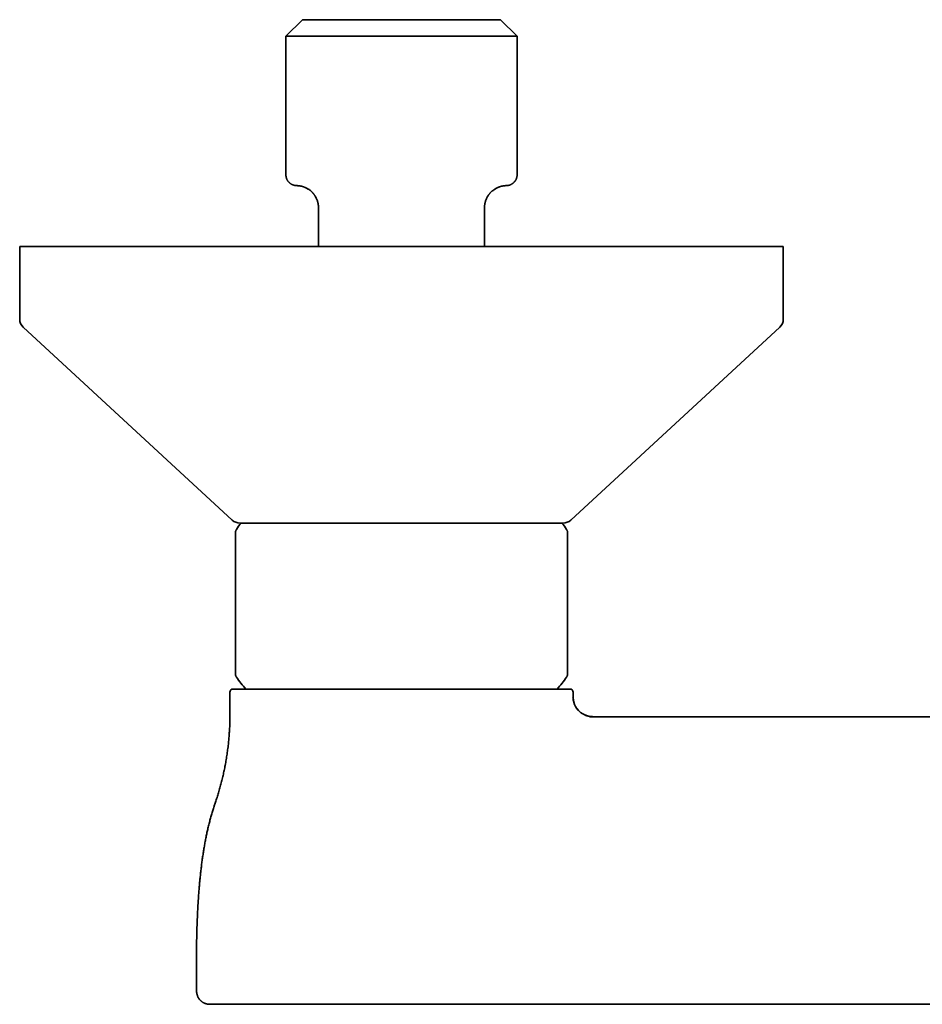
# Model space of a CAD drawing. Header units: millimetres. Extents: x 8 to 718, y 12 to 443.
# Tile 5 of 22: x 263 to 345, y 176 to 265. Entities that reach past the tile are written whole.
import ezdxf

# ---------------------------------------------------------------- set-up
doc = ezdxf.new("R2010")
doc.units = ezdxf.units.MM

msp = doc.modelspace()

# ---------------------------------------------------------------- linework, layer by layer
at = {"color": 7, "linetype": 'Continuous', "lineweight": 35}
for p, q in [((288.55, 264.999), (287.05, 263.499)), ((306.45, 264.999), (288.55, 264.999)), ((307.95, 263.499), (306.45, 264.999)), ((287.05, 263.499), (287.05, 250.999)), ((307.95, 263.499), (287.05, 263.499)), ((307.95, 250.999), (307.95, 263.499)), ((288.332, 249.971), (288.346, 249.969)), ((288.368, 249.965), (288.399, 249.959)), ((288.422, 249.954), (288.424, 249.954)), ((288.43, 249.953), (288.424, 249.954)), ((288.43, 249.952), (288.439, 249.95)), ((288.742, 249.857), (288.734, 249.86)), ((288.742, 249.857), (288.768, 249.846)), ((306.23, 249.845), (306.258, 249.857)), ((306.263, 249.859), (306.258, 249.857)), ((290, 248.008), (290, 244.499)), ((290, 248.001), (290, 247.999)), ((305, 244.499), (305, 248.008)), ((263, 244.499), (263, 237.937)), ((332, 244.499), (263, 244.499)), ((332, 237.937), (332, 244.499)), ((263.322, 237.202), (282.213, 219.764)), ((312.787, 219.764), (331.678, 237.202)), ((282.5, 215.249), (282.5, 209.249)), ((312.5, 215.249), (312.5, 209.249)), ((282, 204.199), (282, 202.223)), ((313, 203.799), (313, 204.199)), ((282, 202.223), (282, 202.229)), ((314.474, 201.999), (314.474, 201.999)), ((314.474, 201.999), (314.476, 201.999)), ((314.476, 201.999), (372.5, 201.999)), ((314.743, 202), (314.8, 201.999)), ((278.982, 177.184), (278.983, 177.152)), ((280.162, 175.999), (280.174, 175.999)), ((280.173, 175.999), (280.175, 175.999)), ((280.174, 175.999), (280.174, 175.999)), ((280.175, 175.999), (280.183, 175.999)), ((293.852, 175.999), (362.626, 175.999))]:
    msp.add_line(p, q, dxfattribs=at)
at = {"color": 7, "linetype": 'Continuous', "lineweight": 35, "flags": 128}
msp.add_lwpolyline([(305, 247.999), (305.001, 248.074), (305.006, 248.148)], dxfattribs=at)
at = {"color": 7, "linetype": 'Continuous', "lineweight": 35}
for centre, radius, start, end in [((264, 237.937), 1, 180, 227.29061), ((331, 237.937), 1, 312.70939, 0), ((282.891, 220.499), 1, 227.29061, 270), ((288.271, 215.249), 6.771, 141.11993, 147.19905), ((306.729, 215.249), 6.771, 32.80099, 38.88007), ((312.109, 220.499), 1, 270, 312.70939), ((288.271, 209.249), 6.771, 212.8011, 224.55528), ((306.729, 209.249), 6.771, 315.4386, 327.19894), ((282.3, 204.199), 0.3, 90, 180), ((312.7, 204.199), 0.3, 0, 90), ((314.8, 203.799), 1.8, 180, 268.04538)]:
    msp.add_arc(centre, radius, start, end, dxfattribs=at)
for points, knots in [([(287.05, 250.999), (287.051, 250.972), (287.052, 250.916), (287.063, 250.831), (287.081, 250.748), (287.105, 250.67), (287.132, 250.599), (287.165, 250.531), (287.201, 250.469), (287.24, 250.412), (287.278, 250.363), (287.316, 250.319), (287.36, 250.274), (287.411, 250.229), (287.469, 250.184), (287.532, 250.142), (287.591, 250.109), (287.644, 250.084), (287.687, 250.067), (287.724, 250.053), (287.755, 250.043), (287.785, 250.034), (287.816, 250.026), (287.848, 250.019), (287.873, 250.014), (287.893, 250.011), (287.912, 250.008), (287.934, 250.005), (287.959, 250.003), (287.994, 250), (288.02, 249.999), (288.034, 249.999)], [0, 0, 0, 0, 0.05122, 0.107716, 0.161924, 0.213411, 0.2618, 0.306782, 0.355911, 0.39946, 0.437273, 0.473252, 0.509788, 0.556143, 0.603144, 0.65065, 0.698218, 0.732475, 0.761959, 0.786767, 0.806999, 0.823121, 0.846736, 0.867353, 0.885123, 0.896697, 0.906878, 0.923593, 0.944572, 0.970017, 1, 1, 1, 1]), ([(306.98, 249.999), (306.992, 250), (307.015, 250.001), (307.051, 250.004), (307.088, 250.008), (307.13, 250.015), (307.177, 250.024), (307.228, 250.038), (307.286, 250.056), (307.35, 250.081), (307.417, 250.114), (307.479, 250.149), (307.53, 250.183), (307.572, 250.216), (307.611, 250.248), (307.653, 250.286), (307.697, 250.333), (307.743, 250.388), (307.785, 250.447), (307.821, 250.506), (307.852, 250.566), (307.881, 250.63), (307.905, 250.7), (307.925, 250.773), (307.94, 250.85), (307.949, 250.926), (307.949, 250.976), (307.95, 250.999)], [0, 0, 0, 0, 0.027411, 0.053892, 0.079686, 0.105059, 0.138715, 0.172802, 0.206743, 0.256341, 0.304149, 0.349952, 0.393563, 0.421688, 0.453388, 0.489952, 0.53134, 0.577456, 0.628136, 0.669002, 0.712162, 0.757445, 0.804647, 0.853535, 0.903845, 0.955288, 1, 1, 1, 1]), ([(288.034, 249.999), (288.034, 249.999), (288.035, 249.999), (288.037, 249.999), (288.04, 249.999), (288.044, 249.999), (288.05, 249.999), (288.055, 249.999), (288.059, 249.998), (288.061, 249.998)], [0, 0, 0, 0, 0.126103, 0.28067, 0.43556, 0.590782, 0.746348, 0.902268, 1, 1, 1, 1]), ([(288.057, 249.999), (288.059, 249.999), (288.062, 249.998), (288.07, 249.998), (288.078, 249.998), (288.087, 249.997), (288.096, 249.997), (288.106, 249.997), (288.116, 249.996), (288.125, 249.995), (288.132, 249.995), (288.135, 249.995)], [0, 0, 0, 0, 0.152506, 0.294799, 0.426871, 0.548715, 0.660332, 0.760008, 0.849834, 0.929825, 1, 1, 1, 1]), ([(288.066, 249.998), (288.068, 249.998), (288.071, 249.998), (288.08, 249.998), (288.092, 249.997), (288.107, 249.996), (288.121, 249.996), (288.13, 249.995), (288.132, 249.995)], [0, 0, 0, 0, 0.162304, 0.339009, 0.530069, 0.735418, 0.954967, 1, 1, 1, 1]), ([(288.133, 249.995), (288.135, 249.995), (288.149, 249.994), (288.175, 249.992), (288.21, 249.988), (288.237, 249.985), (288.255, 249.983), (288.261, 249.982)], [0, 0, 0, 0, 0.07322, 0.432716, 0.657432, 0.881237, 1, 1, 1, 1]), ([(288.252, 249.983), (288.259, 249.983), (288.272, 249.981), (288.297, 249.977), (288.327, 249.972), (288.363, 249.966), (288.39, 249.961), (288.405, 249.958)], [0, 0, 0, 0, 0.173956, 0.361047, 0.561172, 0.774207, 1, 1, 1, 1]), ([(288.394, 249.96), (288.402, 249.958), (288.432, 249.953), (288.49, 249.939), (288.563, 249.919), (288.615, 249.902), (288.638, 249.894)], [0, 0, 0, 0, 0.115248, 0.43564, 0.749636, 1, 1, 1, 1]), ([(288.636, 249.895), (288.646, 249.892), (288.677, 249.882), (288.711, 249.868), (288.734, 249.86)], [0, 0, 0, 0, 0.348052, 1, 1, 1, 1]), ([(288.748, 249.853), (288.769, 249.845), (288.826, 249.822), (288.915, 249.779), (289.013, 249.725), (289.104, 249.668), (289.187, 249.61), (289.262, 249.552), (289.331, 249.493), (289.392, 249.436), (289.446, 249.381), (289.494, 249.33), (289.534, 249.283), (289.57, 249.239), (289.603, 249.196), (289.635, 249.152), (289.666, 249.107), (289.71, 249.037), (289.766, 248.942), (289.825, 248.82), (289.876, 248.696), (289.917, 248.573), (289.95, 248.45), (289.974, 248.329), (289.987, 248.233), (289.993, 248.164), (289.996, 248.12), (289.998, 248.085), (289.999, 248.056), (290, 248.037), (290, 248.023), (290, 248.014), (290, 248.009), (290, 248.007)], [0, 0, 0, 0, 0.028515, 0.077383, 0.124313, 0.16914, 0.21172, 0.251926, 0.289656, 0.324824, 0.357361, 0.387214, 0.41262, 0.435659, 0.458064, 0.480855, 0.504025, 0.527563, 0.584442, 0.643169, 0.698021, 0.753133, 0.806564, 0.858214, 0.908045, 0.928111, 0.946383, 0.962736, 0.973903, 0.984281, 0.989241, 0.994401, 1, 1, 1, 1]), ([(305, 248), (305, 248.001), (305, 248.002), (305, 248.007), (305, 248.014), (305, 248.023), (305, 248.034), (305.001, 248.046), (305.001, 248.061), (305.002, 248.08), (305.003, 248.103), (305.004, 248.127), (305.007, 248.167), (305.013, 248.236), (305.027, 248.334), (305.049, 248.446), (305.079, 248.562), (305.118, 248.679), (305.163, 248.794), (305.215, 248.903), (305.27, 249.005), (305.322, 249.089), (305.368, 249.157), (305.407, 249.21), (305.449, 249.263), (305.495, 249.317), (305.545, 249.372), (305.6, 249.428), (305.662, 249.487), (305.731, 249.546), (305.808, 249.606), (305.892, 249.665), (305.984, 249.723), (306.083, 249.777), (306.172, 249.822), (306.23, 249.845), (306.252, 249.853)], [0, 0, 0, 0, 0.002212, 0.009695, 0.017331, 0.024398, 0.030987, 0.037285, 0.043503, 0.052487, 0.062131, 0.071879, 0.081644, 0.112447, 0.157661, 0.204655, 0.253845, 0.305203, 0.357923, 0.406578, 0.454525, 0.501675, 0.529057, 0.556119, 0.583241, 0.613124, 0.643106, 0.67573, 0.71094, 0.748669, 0.788831, 0.831321, 0.876014, 0.922765, 0.971406, 1, 1, 1, 1]), ([(306.264, 249.859), (306.29, 249.869), (306.344, 249.889), (306.418, 249.913), (306.488, 249.933), (306.554, 249.949), (306.616, 249.962), (306.676, 249.973), (306.734, 249.982), (306.789, 249.989), (306.837, 249.993), (306.881, 249.996), (306.92, 249.998), (306.952, 249.999), (306.974, 250), (306.987, 250), (306.989, 250), (306.989, 250)], [0, 0, 0, 0, 0.055025, 0.110414, 0.166134, 0.222143, 0.278392, 0.334846, 0.401625, 0.468652, 0.535902, 0.603349, 0.683861, 0.764565, 0.845413, 0.926357, 1, 1, 1, 1]), ([(282.891, 219.499), (282.892, 219.499), (282.893, 219.499), (282.905, 219.499), (282.924, 219.499), (282.951, 219.499), (282.982, 219.499), (283.013, 219.499), (283.043, 219.499), (283.077, 219.499), (283.114, 219.499), (283.155, 219.499), (283.208, 219.499), (283.277, 219.499), (283.362, 219.499), (283.456, 219.499), (283.558, 219.499), (283.669, 219.499), (283.788, 219.499), (283.901, 219.499), (284.005, 219.499), (284.097, 219.499), (284.193, 219.499), (284.292, 219.499), (284.395, 219.499), (284.501, 219.499), (284.624, 219.499), (284.765, 219.499), (284.928, 219.499), (285.096, 219.499), (285.264, 219.499), (285.428, 219.499), (285.589, 219.499), (285.754, 219.499), (285.924, 219.499), (286.097, 219.499), (286.285, 219.499), (286.489, 219.499), (286.71, 219.499), (286.937, 219.499), (287.17, 219.499), (287.411, 219.499), (287.658, 219.499), (287.91, 219.499), (288.167, 219.499), (288.427, 219.499), (288.691, 219.499), (288.958, 219.499), (289.229, 219.499), (289.49, 219.499), (289.738, 219.499), (289.973, 219.499), (290.21, 219.499), (290.45, 219.499), (290.693, 219.499), (290.952, 219.499), (291.228, 219.499), (291.523, 219.499), (291.821, 219.499), (292.09, 219.499), (292.33, 219.499), (292.539, 219.499), (292.748, 219.499), (292.959, 219.499), (293.17, 219.499), (293.383, 219.499), (293.596, 219.499), (293.829, 219.499), (294.081, 219.499), (294.353, 219.499), (294.625, 219.499), (294.894, 219.499), (295.2, 219.499), (295.546, 219.499), (295.935, 219.499), (296.325, 219.499), (296.716, 219.499), (297.108, 219.499), (297.369, 219.499), (297.5, 219.499)], [0, 0, 0, 0, 0.014644, 0.029264, 0.043867, 0.058461, 0.073054, 0.082612, 0.092174, 0.101744, 0.111323, 0.121181, 0.131345, 0.146878, 0.162392, 0.177894, 0.193395, 0.208903, 0.224428, 0.239979, 0.250301, 0.260608, 0.270903, 0.281189, 0.291468, 0.301743, 0.312017, 0.326146, 0.340285, 0.354441, 0.36862, 0.380918, 0.393196, 0.405458, 0.417708, 0.42995, 0.442191, 0.45662, 0.47106, 0.485517, 0.5, 0.514756, 0.529482, 0.544189, 0.558882, 0.573571, 0.588, 0.60244, 0.616897, 0.63138, 0.643421, 0.655442, 0.667448, 0.679443, 0.691431, 0.703417, 0.717547, 0.731686, 0.745841, 0.760021, 0.769729, 0.779425, 0.789111, 0.798788, 0.80846, 0.818128, 0.827794, 0.837462, 0.849619, 0.861787, 0.873967, 0.886016, 0.897518, 0.914609, 0.931679, 0.948741, 0.965807, 0.982889, 1, 1, 1, 1]), ([(297.5, 219.499), (297.612, 219.499), (297.836, 219.499), (298.171, 219.499), (298.506, 219.499), (298.84, 219.499), (299.134, 219.499), (299.39, 219.499), (299.608, 219.499), (299.825, 219.499), (300.044, 219.499), (300.266, 219.499), (300.533, 219.499), (300.841, 219.499), (301.187, 219.499), (301.53, 219.499), (301.871, 219.499), (302.209, 219.499), (302.545, 219.499), (302.841, 219.499), (303.097, 219.499), (303.315, 219.499), (303.531, 219.499), (303.745, 219.499), (303.958, 219.499), (304.168, 219.499), (304.403, 219.499), (304.662, 219.499), (304.943, 219.499), (305.221, 219.499), (305.483, 219.499), (305.729, 219.499), (305.961, 219.499), (306.189, 219.499), (306.413, 219.499), (306.634, 219.499), (306.864, 219.499), (307.104, 219.499), (307.351, 219.499), (307.594, 219.499), (307.833, 219.499), (308.068, 219.499), (308.298, 219.499), (308.523, 219.499), (308.741, 219.499), (308.952, 219.499), (309.156, 219.499), (309.353, 219.499), (309.544, 219.499), (309.718, 219.499), (309.877, 219.499), (310.022, 219.499), (310.162, 219.499), (310.297, 219.499), (310.427, 219.499), (310.561, 219.499), (310.696, 219.499), (310.832, 219.499), (310.961, 219.499), (311.071, 219.499), (311.164, 219.499), (311.241, 219.499), (311.315, 219.499), (311.386, 219.499), (311.453, 219.499), (311.518, 219.499), (311.578, 219.499), (311.641, 219.499), (311.704, 219.499), (311.767, 219.499), (311.824, 219.499), (311.876, 219.499), (311.928, 219.499), (311.98, 219.499), (312.027, 219.499), (312.064, 219.499), (312.09, 219.499), (312.106, 219.499), (312.108, 219.499), (312.109, 219.499)], [0, 0, 0, 0, 0.014642, 0.02926, 0.043862, 0.058455, 0.073048, 0.082607, 0.09217, 0.101741, 0.111322, 0.121181, 0.131345, 0.146878, 0.162392, 0.177894, 0.193395, 0.208903, 0.224428, 0.239979, 0.250301, 0.260608, 0.270903, 0.281189, 0.291468, 0.301743, 0.312017, 0.326146, 0.340285, 0.354441, 0.36862, 0.380918, 0.393196, 0.405458, 0.417708, 0.42995, 0.442191, 0.45662, 0.47106, 0.485517, 0.5, 0.514756, 0.529482, 0.544189, 0.558882, 0.573571, 0.588, 0.60244, 0.616897, 0.63138, 0.643421, 0.655442, 0.667448, 0.679443, 0.691431, 0.703417, 0.717547, 0.731686, 0.745841, 0.760021, 0.769729, 0.779425, 0.789111, 0.798788, 0.80846, 0.818128, 0.827794, 0.837462, 0.849619, 0.861786, 0.873967, 0.886016, 0.897521, 0.914614, 0.931685, 0.948747, 0.965812, 0.982892, 1, 1, 1, 1]), ([(282.58, 218.917), (282.572, 218.905), (282.557, 218.88), (282.54, 218.843), (282.527, 218.809), (282.518, 218.781), (282.512, 218.757), (282.508, 218.739), (282.506, 218.722), (282.503, 218.702), (282.501, 218.676), (282.5, 218.657), (282.5, 218.647)], [0, 0, 0, 0, 0.154167, 0.300637, 0.42688, 0.532377, 0.616898, 0.6804, 0.730422, 0.79877, 0.888783, 1, 1, 1, 1]), ([(282.5, 218.646), (282.5, 218.646), (282.5, 218.647), (282.5, 218.644), (282.5, 218.638), (282.5, 218.628), (282.5, 218.613), (282.5, 218.592), (282.5, 218.56), (282.5, 218.514), (282.5, 218.459), (282.5, 218.408), (282.5, 218.366), (282.5, 218.338), (282.5, 218.308), (282.5, 218.277), (282.5, 218.245), (282.5, 218.212), (282.5, 218.173), (282.5, 218.128), (282.5, 218.075), (282.5, 218.022), (282.5, 217.954), (282.5, 217.87), (282.5, 217.765), (282.5, 217.655), (282.5, 217.553), (282.5, 217.464), (282.5, 217.389), (282.5, 217.312), (282.5, 217.233), (282.5, 217.152), (282.5, 217.07), (282.5, 216.987), (282.5, 216.905), (282.5, 216.824), (282.5, 216.743), (282.5, 216.66), (282.5, 216.576), (282.5, 216.491), (282.5, 216.407), (282.5, 216.325), (282.5, 216.244), (282.5, 216.164), (282.5, 216.082), (282.5, 216.001), (282.5, 215.919), (282.5, 215.816), (282.5, 215.692), (282.5, 215.545), (282.5, 215.398), (282.5, 215.299), (282.5, 215.249)], [0, 0, 0, 0, 0.003956, 0.030922, 0.057892, 0.084877, 0.111889, 0.138719, 0.180435, 0.221684, 0.262515, 0.302978, 0.318303, 0.333503, 0.348581, 0.363541, 0.378386, 0.393119, 0.407743, 0.427682, 0.447432, 0.467002, 0.485114, 0.516809, 0.547795, 0.578127, 0.607861, 0.625694, 0.643256, 0.660563, 0.677631, 0.694477, 0.711116, 0.727568, 0.74272, 0.757643, 0.772354, 0.786869, 0.801204, 0.815377, 0.829406, 0.8422, 0.854838, 0.867335, 0.879706, 0.891966, 0.904131, 0.916217, 0.937224, 0.95813, 0.979025, 1, 1, 1, 1]), ([(312.5, 218.647), (312.5, 218.653), (312.5, 218.664), (312.499, 218.68), (312.498, 218.692), (312.497, 218.702), (312.496, 218.712), (312.494, 218.725), (312.491, 218.743), (312.485, 218.768), (312.476, 218.8), (312.463, 218.837), (312.445, 218.877), (312.429, 218.904), (312.42, 218.917)], [0, 0, 0, 0, 0.066194, 0.120432, 0.162554, 0.192456, 0.223778, 0.269206, 0.329918, 0.423011, 0.538159, 0.675118, 0.833295, 1, 1, 1, 1]), ([(312.5, 215.249), (312.5, 215.295), (312.5, 215.387), (312.5, 215.524), (312.5, 215.659), (312.5, 215.794), (312.5, 215.928), (312.5, 216.061), (312.5, 216.193), (312.5, 216.307), (312.5, 216.403), (312.5, 216.482), (312.5, 216.56), (312.5, 216.639), (312.5, 216.716), (312.5, 216.795), (312.5, 216.885), (312.5, 216.987), (312.5, 217.096), (312.5, 217.202), (312.5, 217.286), (312.5, 217.35), (312.5, 217.396), (312.5, 217.441), (312.5, 217.485), (312.5, 217.529), (312.5, 217.571), (312.5, 217.638), (312.5, 217.727), (312.5, 217.829), (312.5, 217.922), (312.5, 218.007), (312.5, 218.087), (312.5, 218.149), (312.5, 218.195), (312.5, 218.227), (312.5, 218.258), (312.5, 218.287), (312.5, 218.316), (312.5, 218.343), (312.5, 218.372), (312.5, 218.404), (312.5, 218.436), (312.5, 218.466), (312.5, 218.503), (312.5, 218.543), (312.5, 218.581), (312.5, 218.611), (312.5, 218.63), (312.5, 218.64), (312.5, 218.646), (312.5, 218.646), (312.5, 218.646)], [0, 0, 0, 0, 0.0194138, 0.0387642, 0.0581235, 0.0775643, 0.0971581, 0.1169748, 0.137082, 0.1575443, 0.1702931, 0.1832024, 0.1962871, 0.2095618, 0.2230403, 0.2367358, 0.2515692, 0.2726371, 0.2940207, 0.3157606, 0.3378953, 0.3482283, 0.3586163, 0.3690625, 0.37957, 0.3901418, 0.400781, 0.4114904, 0.4413252, 0.4717712, 0.4995163, 0.5278285, 0.556742, 0.5862891, 0.5999338, 0.6136551, 0.627456, 0.6413391, 0.6553071, 0.6693628, 0.6835086, 0.7031109, 0.722895, 0.7428671, 0.7645863, 0.8036636, 0.8430553, 0.8828023, 0.9229438, 0.9499739, 0.9769732, 1, 1, 1, 1]), ([(282.5, 205.852), (282.5, 205.852), (282.5, 205.852), (282.5, 205.856), (282.5, 205.865), (282.5, 205.88), (282.5, 205.905), (282.5, 205.933), (282.5, 205.961), (282.5, 205.986), (282.5, 206.014), (282.5, 206.046), (282.5, 206.083), (282.5, 206.128), (282.5, 206.167), (282.5, 206.197), (282.5, 206.218), (282.5, 206.239), (282.5, 206.261), (282.5, 206.284), (282.5, 206.323), (282.5, 206.381), (282.5, 206.463), (282.5, 206.549), (282.5, 206.64), (282.5, 206.738), (282.5, 206.846), (282.5, 206.935), (282.5, 206.997), (282.5, 207.029), (282.5, 207.061), (282.5, 207.094), (282.5, 207.127), (282.5, 207.169), (282.5, 207.22), (282.5, 207.28), (282.5, 207.341), (282.5, 207.403), (282.5, 207.466), (282.5, 207.53), (282.5, 207.595), (282.5, 207.679), (282.5, 207.783), (282.5, 207.908), (282.5, 208.034), (282.5, 208.163), (282.5, 208.294), (282.5, 208.427), (282.5, 208.562), (282.5, 208.697), (282.5, 208.834), (282.5, 208.971), (282.5, 209.11), (282.5, 209.203), (282.5, 209.249)], [0, 0, 0, 0, 0.018239, 0.042201, 0.066205, 0.104039, 0.141531, 0.178715, 0.200496, 0.222189, 0.2438, 0.263795, 0.290117, 0.316128, 0.341843, 0.351867, 0.36185, 0.37179, 0.381691, 0.391551, 0.401374, 0.432052, 0.462057, 0.491424, 0.52019, 0.548394, 0.578819, 0.608674, 0.616408, 0.624107, 0.631774, 0.63941, 0.647015, 0.654592, 0.667614, 0.680494, 0.693239, 0.705857, 0.718354, 0.73074, 0.743022, 0.755209, 0.777252, 0.798752, 0.819765, 0.84035, 0.861101, 0.881485, 0.901567, 0.92142, 0.941115, 0.960726, 0.98033, 1, 1, 1, 1]), ([(312.5, 209.249), (312.5, 209.2), (312.5, 209.102), (312.5, 208.955), (312.5, 208.81), (312.5, 208.69), (312.5, 208.595), (312.5, 208.523), (312.5, 208.452), (312.5, 208.382), (312.5, 208.311), (312.5, 208.241), (312.5, 208.172), (312.5, 208.1), (312.5, 208.027), (312.5, 207.953), (312.5, 207.88), (312.5, 207.807), (312.5, 207.735), (312.5, 207.664), (312.5, 207.594), (312.5, 207.51), (312.5, 207.414), (312.5, 207.308), (312.5, 207.223), (312.5, 207.158), (312.5, 207.111), (312.5, 207.065), (312.5, 207.019), (312.5, 206.951), (312.5, 206.862), (312.5, 206.757), (312.5, 206.671), (312.5, 206.601), (312.5, 206.546), (312.5, 206.492), (312.5, 206.432), (312.5, 206.368), (312.5, 206.303), (312.5, 206.254), (312.5, 206.22), (312.5, 206.198), (312.5, 206.176), (312.5, 206.155), (312.5, 206.135), (312.5, 206.102), (312.5, 206.058), (312.5, 206.009), (312.5, 205.967), (312.5, 205.931), (312.5, 205.901), (312.5, 205.881), (312.5, 205.868), (312.5, 205.859), (312.5, 205.854), (312.5, 205.852), (312.5, 205.852), (312.5, 205.852)], [0, 0, 0, 0, 0.020822, 0.041565, 0.062318, 0.08317, 0.093663, 0.104213, 0.114832, 0.125529, 0.136315, 0.1472, 0.158194, 0.169305, 0.181484, 0.193768, 0.206171, 0.218703, 0.231376, 0.244201, 0.257189, 0.270349, 0.291701, 0.31338, 0.335424, 0.345954, 0.356577, 0.367296, 0.378116, 0.389039, 0.417052, 0.445591, 0.474705, 0.49215, 0.509819, 0.527721, 0.54708, 0.573212, 0.599678, 0.626502, 0.637143, 0.647843, 0.658604, 0.669427, 0.680313, 0.691263, 0.72509, 0.759183, 0.793573, 0.828288, 0.863357, 0.898769, 0.922645, 0.946522, 0.970407, 0.994308, 1, 1, 1, 1]), ([(282.5, 205.852), (282.5, 205.846), (282.5, 205.834), (282.501, 205.819), (282.502, 205.807), (282.503, 205.797), (282.504, 205.787), (282.506, 205.774), (282.509, 205.755), (282.515, 205.73), (282.524, 205.698), (282.537, 205.662), (282.555, 205.621), (282.571, 205.595), (282.58, 205.581)], [0, 0, 0, 0, 0.066159, 0.120369, 0.16247, 0.192357, 0.223665, 0.269073, 0.329757, 0.422808, 0.537904, 0.674802, 0.83291, 1, 1, 1, 1]), ([(312.42, 205.581), (312.428, 205.594), (312.443, 205.618), (312.46, 205.655), (312.473, 205.689), (312.482, 205.718), (312.488, 205.741), (312.492, 205.76), (312.494, 205.777), (312.497, 205.797), (312.499, 205.822), (312.5, 205.841), (312.5, 205.852)], [0, 0, 0, 0, 0.154557, 0.300963, 0.427149, 0.532598, 0.617081, 0.680555, 0.730553, 0.798869, 0.888838, 1, 1, 1, 1]), ([(283.526, 204.499), (283.476, 204.499), (283.376, 204.499), (283.238, 204.499), (283.108, 204.499), (282.989, 204.499), (282.879, 204.499), (282.782, 204.499), (282.697, 204.499), (282.624, 204.499), (282.571, 204.499), (282.535, 204.499), (282.512, 204.499), (282.491, 204.499), (282.47, 204.499), (282.451, 204.499), (282.42, 204.499), (282.383, 204.499), (282.346, 204.499), (282.319, 204.499), (282.302, 204.499), (282.3, 204.499), (282.299, 204.499)], [0, 0, 0, 0, 0.063113, 0.12605, 0.188851, 0.251559, 0.314212, 0.376852, 0.431997, 0.487192, 0.542464, 0.564205, 0.585965, 0.607743, 0.629543, 0.651366, 0.673213, 0.738873, 0.804335, 0.869647, 0.934853, 1, 1, 1, 1]), ([(284.025, 204.499), (283.966, 204.499), (283.849, 204.499), (283.682, 204.499), (283.578, 204.499), (283.526, 204.499)], [0, 0, 0, 0, 0.331728, 0.664993, 1, 1, 1, 1]), ([(287.556, 204.499), (287.465, 204.499), (287.283, 204.499), (287.018, 204.499), (286.759, 204.499), (286.507, 204.499), (286.263, 204.499), (286.027, 204.499), (285.8, 204.499), (285.579, 204.499), (285.363, 204.499), (285.152, 204.499), (284.947, 204.499), (284.748, 204.499), (284.557, 204.499), (284.372, 204.499), (284.194, 204.499), (284.081, 204.499), (284.025, 204.499)], [0, 0, 0, 0, 0.063409, 0.126559, 0.189484, 0.25222, 0.314803, 0.376155, 0.437429, 0.498659, 0.559881, 0.62238, 0.684943, 0.747607, 0.810408, 0.873384, 0.936569, 1, 1, 1, 1]), ([(288.941, 204.499), (288.845, 204.499), (288.653, 204.499), (288.371, 204.499), (288.093, 204.499), (287.822, 204.499), (287.645, 204.499), (287.556, 204.499)], [0, 0, 0, 0, 0.201024, 0.401435, 0.601334, 0.800822, 1, 1, 1, 1]), ([(312.699, 204.499), (312.699, 204.499), (312.7, 204.499), (312.691, 204.499), (312.675, 204.499), (312.65, 204.499), (312.62, 204.499), (312.589, 204.499), (312.557, 204.499), (312.523, 204.499), (312.484, 204.499), (312.442, 204.499), (312.395, 204.499), (312.345, 204.499), (312.28, 204.499), (312.197, 204.499), (312.091, 204.499), (311.975, 204.499), (311.85, 204.499), (311.716, 204.499), (311.577, 204.499), (311.436, 204.499), (311.294, 204.499), (311.178, 204.499), (311.092, 204.499), (311.039, 204.499), (310.985, 204.499), (310.93, 204.499), (310.875, 204.499), (310.819, 204.499), (310.721, 204.499), (310.578, 204.499), (310.386, 204.499), (310.187, 204.499), (309.98, 204.499), (309.766, 204.499), (309.554, 204.499), (309.345, 204.499), (309.139, 204.499), (308.97, 204.499), (308.842, 204.499), (308.756, 204.499), (308.67, 204.499), (308.583, 204.499), (308.495, 204.499), (308.346, 204.499), (308.134, 204.499), (307.854, 204.499), (307.568, 204.499), (307.277, 204.499), (306.979, 204.499), (306.687, 204.499), (306.402, 204.499), (306.125, 204.499), (305.901, 204.499), (305.731, 204.499), (305.618, 204.499), (305.505, 204.499), (305.391, 204.499), (305.276, 204.499), (305.1, 204.499), (304.86, 204.499), (304.556, 204.499), (304.247, 204.499), (303.936, 204.499), (303.621, 204.499), (303.301, 204.499), (302.985, 204.499), (302.674, 204.499), (302.369, 204.499), (302.063, 204.499), (301.754, 204.499), (301.443, 204.499), (301.12, 204.499), (300.785, 204.499), (300.438, 204.499), (300.089, 204.499), (299.739, 204.499), (299.388, 204.499), (299.036, 204.499), (298.708, 204.499), (298.406, 204.499), (298.129, 204.499), (297.851, 204.499), (297.574, 204.499), (297.296, 204.499), (297.019, 204.499), (296.699, 204.499), (296.338, 204.499), (295.937, 204.499), (295.539, 204.499), (295.142, 204.499), (294.747, 204.499), (294.37, 204.499), (294.01, 204.499), (293.668, 204.499), (293.402, 204.499), (293.213, 204.499), (293.099, 204.499), (292.984, 204.499), (292.871, 204.499), (292.757, 204.499), (292.643, 204.499), (292.449, 204.499), (292.175, 204.499), (291.823, 204.499), (291.476, 204.499), (291.134, 204.499), (290.795, 204.499), (290.467, 204.499), (290.149, 204.499), (289.841, 204.499), (289.537, 204.499), (289.237, 204.499), (289.04, 204.499), (288.941, 204.499)], [0, 0, 0, 0, 0.005826, 0.01656, 0.027302, 0.038056, 0.048726, 0.056034, 0.063339, 0.070641, 0.077943, 0.085247, 0.092555, 0.099868, 0.107189, 0.119209, 0.131195, 0.143154, 0.155094, 0.167024, 0.178951, 0.189452, 0.199963, 0.210489, 0.214038, 0.21759, 0.221145, 0.224702, 0.228263, 0.231827, 0.235395, 0.246631, 0.257839, 0.269025, 0.280196, 0.291358, 0.302519, 0.312344, 0.322178, 0.332024, 0.335897, 0.339773, 0.343652, 0.347534, 0.35142, 0.35531, 0.367065, 0.378787, 0.390484, 0.402164, 0.413834, 0.425501, 0.435773, 0.446055, 0.456351, 0.460401, 0.464454, 0.468511, 0.472573, 0.476638, 0.480708, 0.49121, 0.501701, 0.512189, 0.522677, 0.533172, 0.543678, 0.554323, 0.564112, 0.573895, 0.583677, 0.593462, 0.603255, 0.613059, 0.623822, 0.634574, 0.64532, 0.656068, 0.666822, 0.677589, 0.688328, 0.696749, 0.705165, 0.713579, 0.721993, 0.730412, 0.738837, 0.747271, 0.759513, 0.771718, 0.783895, 0.796052, 0.808199, 0.820342, 0.831033, 0.841735, 0.852453, 0.856067, 0.859684, 0.863303, 0.866926, 0.870552, 0.874182, 0.877816, 0.889268, 0.90069, 0.912088, 0.92347, 0.934843, 0.946214, 0.956939, 0.967674, 0.978426, 0.989199, 1, 1, 1, 1]), ([(314.743, 202), (314.74, 202), (314.735, 202), (314.722, 202.001), (314.706, 202.002), (314.686, 202.003), (314.667, 202.004), (314.649, 202.005), (314.633, 202.007), (314.615, 202.008), (314.597, 202.01), (314.578, 202.012), (314.558, 202.015), (314.537, 202.018), (314.505, 202.023), (314.461, 202.03), (314.407, 202.041), (314.351, 202.055), (314.281, 202.074), (314.197, 202.101), (314.118, 202.131), (314.053, 202.159), (314.001, 202.184), (313.945, 202.213), (313.884, 202.247), (313.819, 202.286), (313.751, 202.333), (313.68, 202.386), (313.607, 202.446), (313.533, 202.515), (313.459, 202.592), (313.386, 202.678), (313.315, 202.773), (313.248, 202.877), (313.186, 202.989), (313.134, 203.103), (313.092, 203.216), (313.058, 203.327), (313.03, 203.441), (313.011, 203.559), (312.998, 203.678), (312.997, 203.759), (312.996, 203.799)], [0, 0, 0, 0, 0.018521, 0.041278, 0.061819, 0.080252, 0.096731, 0.106135, 0.114927, 0.123191, 0.13103, 0.138562, 0.14592, 0.153248, 0.160691, 0.178215, 0.196548, 0.215618, 0.235432, 0.268085, 0.302607, 0.319475, 0.338336, 0.359238, 0.3822, 0.407238, 0.434359, 0.463561, 0.494828, 0.528134, 0.56343, 0.600651, 0.639708, 0.680491, 0.722862, 0.766661, 0.804121, 0.842329, 0.881156, 0.920471, 0.960132, 1, 1, 1, 1]), ([(282, 202.229), (281.999, 202.099), (281.999, 201.824), (281.988, 201.403), (281.97, 200.965), (281.943, 200.527), (281.91, 200.089), (281.866, 199.625), (281.81, 199.136), (281.74, 198.623), (281.66, 198.11), (281.572, 197.618), (281.478, 197.145), (281.379, 196.693), (281.272, 196.243), (281.157, 195.795), (281.034, 195.35), (280.902, 194.908), (280.769, 194.489), (280.677, 194.218), (280.634, 194.093)], [0, 0, 0, 0, 0.0468, 0.099631, 0.152524, 0.205472, 0.258467, 0.3115, 0.37404, 0.436609, 0.499192, 0.561775, 0.617643, 0.67349, 0.729308, 0.785085, 0.840814, 0.896483, 0.952084, 1, 1, 1, 1]), ([(280.635, 194.092), (280.602, 193.997), (280.526, 193.775), (280.415, 193.422), (280.3, 193.032), (280.191, 192.634), (280.087, 192.227), (279.991, 191.821), (279.901, 191.415), (279.818, 191.011), (279.74, 190.599), (279.666, 190.18), (279.596, 189.755), (279.531, 189.322), (279.469, 188.883), (279.412, 188.437), (279.359, 187.985), (279.31, 187.528), (279.265, 187.068), (279.224, 186.603), (279.186, 186.133), (279.15, 185.634), (279.116, 185.106), (279.085, 184.548), (279.058, 183.982), (279.035, 183.409), (279.015, 182.827), (279, 182.237), (278.987, 181.639), (278.978, 181.024), (278.971, 180.391), (278.968, 179.739), (278.968, 179.08), (278.97, 178.412), (278.975, 177.779), (278.98, 177.369), (278.982, 177.184)], [0, 0, 0, 0, 0.017717, 0.041208, 0.065051, 0.089254, 0.113824, 0.138768, 0.162636, 0.186847, 0.211405, 0.236315, 0.261579, 0.2872, 0.313181, 0.339525, 0.366233, 0.393307, 0.420255, 0.447558, 0.475217, 0.503233, 0.535503, 0.568235, 0.601428, 0.635081, 0.669196, 0.703769, 0.738801, 0.774288, 0.811953, 0.850114, 0.888768, 0.927914, 0.967547, 1, 1, 1, 1]), ([(280.574, 193.914), (280.564, 193.885), (280.553, 193.853), (280.543, 193.82), (280.541, 193.816)], [0, 0, 0, 0, 0.8914031, 1, 1, 1, 1]), ([(279.31, 187.524), (279.308, 187.503), (279.3, 187.422), (279.286, 187.282), (279.269, 187.108), (279.259, 186.995), (279.254, 186.94)], [0, 0, 0, 0, 0.106401, 0.410802, 0.708467, 1, 1, 1, 1]), ([(278.982, 177.184), (278.983, 177.153), (278.985, 177.088), (278.999, 176.989), (279.021, 176.89), (279.05, 176.795), (279.087, 176.706), (279.128, 176.622), (279.174, 176.545), (279.223, 176.476), (279.274, 176.413), (279.326, 176.357), (279.378, 176.307), (279.433, 176.26), (279.492, 176.216), (279.552, 176.177), (279.604, 176.147), (279.649, 176.124), (279.686, 176.106), (279.721, 176.091), (279.756, 176.077), (279.792, 176.064), (279.828, 176.052), (279.878, 176.038), (279.94, 176.023), (279.998, 176.013), (280.039, 176.008), (280.064, 176.005), (280.092, 176.003), (280.125, 176), (280.149, 176), (280.162, 175.999)], [0, 0, 0, 0, 0.050485, 0.106313, 0.161251, 0.214973, 0.267176, 0.317586, 0.365964, 0.41211, 0.455857, 0.497079, 0.535681, 0.571597, 0.615241, 0.654009, 0.687917, 0.713147, 0.734882, 0.754979, 0.775312, 0.795867, 0.816627, 0.837575, 0.879105, 0.920393, 0.933172, 0.945853, 0.960381, 0.979047, 1, 1, 1, 1]), ([(280.183, 175.999), (280.183, 175.999), (280.184, 175.999), (280.187, 175.999), (280.19, 175.999), (280.194, 175.999), (280.2, 175.999), (280.206, 175.999), (280.211, 175.999), (280.214, 175.999)], [0, 0, 0, 0, 0.139126, 0.2794956, 0.4211087, 0.5639657, 0.7080664, 0.8534112, 1, 1, 1, 1]), ([(280.214, 175.999), (280.215, 175.999), (280.218, 175.999), (280.234, 175.999), (280.258, 175.999), (280.29, 175.999), (280.33, 175.999), (280.379, 175.999), (280.435, 175.999), (280.499, 175.999), (280.57, 175.999), (280.649, 175.999), (280.736, 175.999), (280.831, 175.999), (280.934, 175.999), (281.045, 175.999), (281.163, 175.999), (281.289, 175.999), (281.422, 175.999), (281.562, 175.999), (281.709, 175.999), (281.863, 175.999), (282.023, 175.999), (282.19, 175.999), (282.362, 175.999), (282.541, 175.999), (282.727, 175.999), (282.92, 175.999), (283.12, 175.999), (283.327, 175.999), (283.539, 175.999), (283.758, 175.999), (283.983, 175.999), (284.214, 175.999), (284.449, 175.999), (284.689, 175.999), (284.934, 175.999), (285.184, 175.999), (285.438, 175.999), (285.695, 175.999), (285.956, 175.999), (286.221, 175.999), (286.489, 175.999), (286.761, 175.999), (287.036, 175.999), (287.314, 175.999), (287.544, 175.999), (287.723, 175.999), (287.852, 175.999), (287.98, 175.999), (288.11, 175.999), (288.24, 175.999), (288.371, 175.999), (288.574, 175.999), (288.852, 175.999), (289.205, 175.999), (289.561, 175.999), (289.855, 175.999), (290.084, 175.999), (290.247, 175.999), (290.41, 175.999), (290.574, 175.999), (290.739, 175.999), (290.904, 175.999), (291.129, 175.999), (291.415, 175.999), (291.761, 175.999), (292.107, 175.999), (292.455, 175.999), (292.803, 175.999), (293.152, 175.999), (293.502, 175.999), (293.735, 175.999), (293.852, 175.999)], [0, 0, 0, 0, 0.0161146, 0.0321999, 0.0482655, 0.0643212, 0.0803767, 0.0961547, 0.1119511, 0.127775, 0.1431449, 0.1588027, 0.1744561, 0.1901142, 0.2057859, 0.2214804, 0.2372066, 0.2529734, 0.2685988, 0.2842027, 0.2997942, 0.3153822, 0.3309758, 0.3463052, 0.361657, 0.37704, 0.392299, 0.4078352, 0.4233493, 0.4388502, 0.4543469, 0.4698483, 0.4853636, 0.5009016, 0.5162832, 0.5316392, 0.5469785, 0.5623102, 0.577643, 0.5927119, 0.6077992, 0.6229131, 0.6379285, 0.6528952, 0.667824, 0.6827231, 0.697601, 0.7042763, 0.7109497, 0.7176221, 0.7242942, 0.7309667, 0.7376405, 0.7443162, 0.761964, 0.7795625, 0.7971257, 0.8146675, 0.8225404, 0.830413, 0.8382866, 0.8461626, 0.8540421, 0.8619264, 0.8698168, 0.8861608, 0.9024621, 0.9187318, 0.9349811, 0.9512213, 0.9674636, 0.9837195, 1, 1, 1, 1])]:
    msp.add_open_spline(points, degree=3, knots=knots, dxfattribs=at)

doc.saveas('drawing.dxf')
